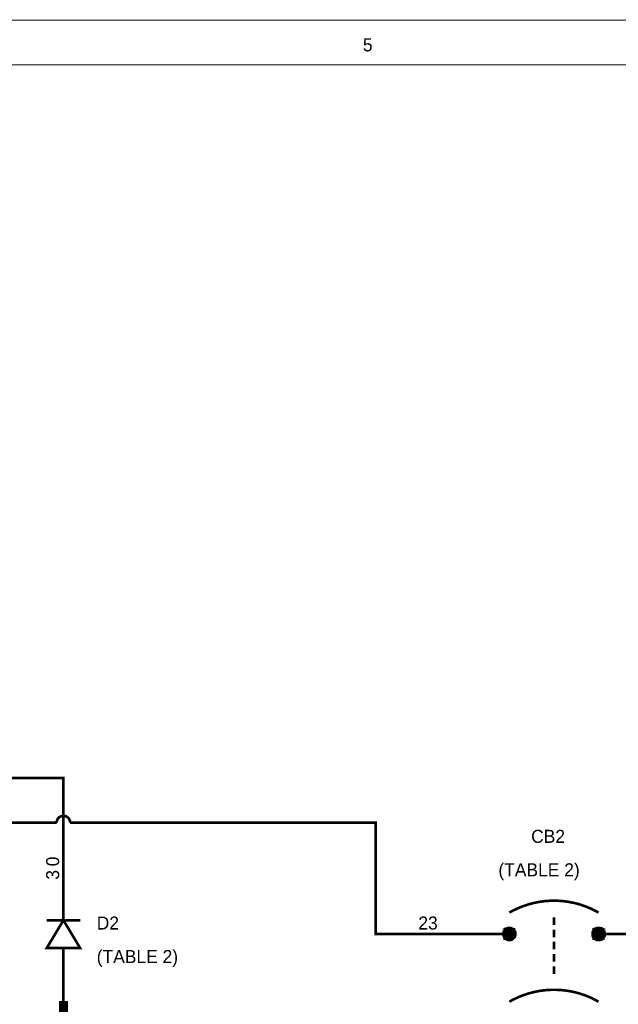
# Model space of a CAD drawing. Extents: x 0 to 22, y 0 to 17.
# Tile 54 of 58: x 14.9 to 17.6, y 12.6 to 17. Entities that reach past the tile are written whole.
import ezdxf

# ---------------------------------------------------------------- set-up
doc = ezdxf.new("R2010")
doc.units = 0
doc.layers.add('SHEET', color=255, linetype='CONTINUOUS')

msp = doc.modelspace()

# ---------------------------------------------------------------- linework, layer by layer
at = {"layer": 'SHEET'}
for points, const_width in [([(0.0008, 17), (0.0008, 0), (21.9992, 0), (21.9992, 17), (0.0008, 17), (0.0008, 17)], 0.0039), ([(0.0008, 17), (21.9992, 17), (21.9992, 0), (0.0008, 0), (0.0008, 17)], 0.0039), ([(0.2012, 16.7997), (0.2012, 0.1995), (21.7997, 0.1995), (21.7997, 16.7997), (0.2012, 16.7997), (0.2012, 16.7997)], 0.0039), ([(0.2012, 16.7997), (21.7997, 16.7997), (21.7997, 0.1995), (0.2012, 0.1995), (0.2012, 16.7997)], 0.0039), ([(15.0999, 12.9616), (15.0247, 12.8364), (15.175, 12.8364), (15.0999, 12.9616)], 0.0118), ([(15.0999, 12.9616), (15.0247, 12.8364), (15.175, 12.8364), (15.0999, 12.9616)], 0.0039)]:
    msp.add_lwpolyline(points, close=True, dxfattribs=dict(at, const_width=const_width))
for points, const_width in [([(4.7008, 12.6995), (5.0005, 12.6995), (5.0005, 13.5993), (15.0999, 13.5993), (15.0999, 13.1995)], 0.0118), ([(15.0999, 13.4299), (15.0982, 13.4299), (15.0965, 13.4299), (15.0948, 13.4299), (15.094, 13.429), (15.0923, 13.429), (15.0907, 13.4282), (15.0898, 13.4282), (15.0882, 13.4274), (15.0865, 13.4265), (15.0857, 13.4265), (15.084, 13.4257), (15.0832, 13.4249), (15.0815, 13.424), (15.0807, 13.4232), (15.0798, 13.4224), (15.079, 13.4207), (15.0773, 13.4199), (15.0765, 13.419), (15.0757, 13.4182), (15.0748, 13.4165), (15.074, 13.4157), (15.0731, 13.414), (15.0731, 13.4132), (15.0723, 13.4115), (15.0715, 13.4098), (15.0715, 13.409), (15.0706, 13.4073), (15.0706, 13.4057), (15.0698, 13.4048), (15.0698, 13.4032), (15.0698, 13.4015), (15.0698, 13.3998)], 0.0118), ([(15.1299, 13.3998), (15.1299, 13.4015), (15.1299, 13.4032), (15.1299, 13.4048), (15.1291, 13.4057), (15.1291, 13.4073), (15.1282, 13.409), (15.1282, 13.4098), (15.1274, 13.4115), (15.1266, 13.4132), (15.1266, 13.414), (15.1257, 13.4157), (15.1249, 13.4165), (15.1241, 13.4182), (15.1232, 13.419), (15.1224, 13.4199), (15.1207, 13.4207), (15.1199, 13.4224), (15.1191, 13.4232), (15.1182, 13.424), (15.1165, 13.4249), (15.1157, 13.4257), (15.114, 13.4265), (15.1132, 13.4265), (15.1115, 13.4274), (15.1099, 13.4282), (15.109, 13.4282), (15.1074, 13.429), (15.1057, 13.429), (15.1049, 13.4299), (15.1032, 13.4299), (15.1015, 13.4299), (15.0999, 13.4299)], 0.0118), ([(10.8005, 12.6995), (10.8005, 13.3998), (15.0698, 13.3998)], 0.0118), ([(15.0698, 13.3998), (15.0698, 13.3998), (15.0698, 13.3998), (15.0698, 13.3998), (15.0698, 13.3998), (15.0698, 13.3998), (15.0698, 13.3998), (15.0698, 13.3998), (15.0698, 13.3998), (15.0698, 13.3998), (15.0698, 13.3998), (15.0698, 13.3998), (15.0698, 13.3998), (15.0698, 13.3998), (15.0698, 13.3998), (15.0698, 13.3998), (15.0698, 13.3998), (15.0698, 13.3998), (15.0698, 13.3998), (15.0698, 13.3998), (15.0698, 13.3998), (15.0698, 13.3998), (15.0698, 13.3998), (15.0698, 13.3998), (15.0698, 13.3998), (15.0698, 13.3998), (15.0698, 13.3998), (15.0698, 13.3998), (15.0698, 13.3998), (15.0698, 13.3998), (15.0698, 13.3998), (15.0698, 13.3998), (15.0698, 13.3998)], 0.0118), ([(15.1299, 13.3998), (16.4996, 13.3998), (16.4996, 12.8998), (16.9002, 12.8998)], 0.0118), ([(15.0999, 13), (15.0999, 13.1995)], 0.0118), ([(17.4995, 12.9958), (17.4878, 13.0025), (17.4761, 13.0083), (17.4645, 13.0142), (17.4519, 13.0192), (17.4394, 13.0242), (17.4277, 13.0284), (17.4152, 13.0326), (17.4027, 13.0359), (17.3902, 13.0392), (17.3768, 13.0417), (17.3643, 13.0442), (17.3518, 13.0459), (17.3384, 13.0476), (17.3259, 13.0484), (17.3125, 13.0492), (17.3, 13.0501), (17.2867, 13.0492), (17.2741, 13.0484), (17.2608, 13.0476), (17.2483, 13.0459), (17.2358, 13.0442), (17.2224, 13.0417), (17.2099, 13.0392), (17.1974, 13.0359), (17.1848, 13.0326), (17.1723, 13.0284), (17.1598, 13.0242), (17.1473, 13.0192), (17.1356, 13.0142), (17.1231, 13.0083), (17.1114, 13.0025), (17.0997, 12.9958)], 0.0118), ([(15.0999, 13), (15.0999, 12.9616)], 0.0118), ([(15.0247, 12.9616), (15.175, 12.9616)], 0.0118), ([(17.3, 12.975), (17.3, 12.9399)], 0.0118), ([(17.0997, 12.8998), (16.9002, 12.8998)], 0.0118), ([(17.0822, 12.8998), (17.0822, 12.9007), (17.0822, 12.9015), (17.0822, 12.9023), (17.0822, 12.9032), (17.083, 12.904), (17.083, 12.9048), (17.083, 12.9057), (17.0838, 12.9065), (17.0838, 12.9073), (17.0847, 12.9082), (17.0847, 12.909), (17.0855, 12.909), (17.0855, 12.9098), (17.0863, 12.9107), (17.0872, 12.9115), (17.0872, 12.9124), (17.088, 12.9124), (17.0889, 12.9132), (17.0897, 12.914), (17.0905, 12.914), (17.0905, 12.9149), (17.0914, 12.9149), (17.0922, 12.9157), (17.093, 12.9157), (17.0939, 12.9165), (17.0947, 12.9165), (17.0955, 12.9165), (17.0964, 12.9174), (17.0972, 12.9174), (17.098, 12.9174), (17.0989, 12.9174), (17.0997, 12.9174)], 0.0295), ([(17.0997, 12.9174), (17.0989, 12.9174), (17.098, 12.9174), (17.0972, 12.9174), (17.0964, 12.9174), (17.0955, 12.9165), (17.0947, 12.9165), (17.0939, 12.9165), (17.093, 12.9157), (17.0922, 12.9157), (17.0914, 12.9149), (17.0905, 12.9149), (17.0905, 12.914), (17.0897, 12.914), (17.0889, 12.9132), (17.088, 12.9124), (17.0872, 12.9124), (17.0872, 12.9115), (17.0863, 12.9107), (17.0855, 12.9098), (17.0855, 12.909), (17.0847, 12.909), (17.0847, 12.9082), (17.0838, 12.9073), (17.0838, 12.9065), (17.083, 12.9057), (17.083, 12.9048), (17.083, 12.904), (17.0822, 12.9032), (17.0822, 12.9023), (17.0822, 12.9015), (17.0822, 12.9007), (17.0822, 12.8998)], 0.0295), ([(17.0997, 12.8823), (17.0989, 12.8823), (17.098, 12.8823), (17.0972, 12.8823), (17.0964, 12.8823), (17.0955, 12.8831), (17.0947, 12.8831), (17.0939, 12.8831), (17.093, 12.884), (17.0922, 12.884), (17.0914, 12.884), (17.0905, 12.8848), (17.0905, 12.8848), (17.0897, 12.8856), (17.0889, 12.8865), (17.088, 12.8865), (17.0872, 12.8873), (17.0872, 12.8881), (17.0863, 12.8881), (17.0855, 12.889), (17.0855, 12.8898), (17.0847, 12.8907), (17.0847, 12.8915), (17.0838, 12.8923), (17.0838, 12.8932), (17.083, 12.894), (17.083, 12.8948), (17.083, 12.8957), (17.0822, 12.8965), (17.0822, 12.8973), (17.0822, 12.8982), (17.0822, 12.899), (17.0822, 12.8998)], 0.0295), ([(17.0822, 12.8998), (17.0822, 12.8998)], 0.0295), ([(17.0822, 12.8998), (17.0822, 12.899), (17.0822, 12.8982), (17.0822, 12.8973), (17.0822, 12.8965), (17.083, 12.8957), (17.083, 12.8948), (17.083, 12.894), (17.0838, 12.8932), (17.0838, 12.8923), (17.0847, 12.8915), (17.0847, 12.8907), (17.0855, 12.8898), (17.0855, 12.889), (17.0863, 12.8881), (17.0872, 12.8881), (17.0872, 12.8873), (17.088, 12.8865), (17.0889, 12.8865), (17.0897, 12.8856), (17.0905, 12.8848), (17.0905, 12.8848), (17.0914, 12.884), (17.0922, 12.884), (17.093, 12.884), (17.0939, 12.8831), (17.0947, 12.8831), (17.0955, 12.8831), (17.0964, 12.8823), (17.0972, 12.8823), (17.098, 12.8823), (17.0989, 12.8823), (17.0997, 12.8823)], 0.0295), ([(17.0997, 12.9174), (17.1005, 12.9174), (17.1014, 12.9174), (17.1022, 12.9174), (17.103, 12.9174), (17.1039, 12.9165), (17.1047, 12.9165), (17.1055, 12.9165), (17.1064, 12.9157), (17.1072, 12.9157), (17.1081, 12.9149), (17.1089, 12.9149), (17.1097, 12.914), (17.1106, 12.914), (17.1114, 12.9132), (17.1114, 12.9124), (17.1122, 12.9124), (17.1131, 12.9115), (17.1131, 12.9107), (17.1139, 12.9098), (17.1147, 12.909), (17.1147, 12.909), (17.1156, 12.9082), (17.1156, 12.9073), (17.1156, 12.9065), (17.1164, 12.9057), (17.1164, 12.9048), (17.1164, 12.904), (17.1172, 12.9032), (17.1172, 12.9023), (17.1172, 12.9015), (17.1172, 12.9007), (17.1172, 12.8998)], 0.0295), ([(17.1172, 12.8998), (17.1172, 12.9007), (17.1172, 12.9015), (17.1172, 12.9023), (17.1172, 12.9032), (17.1164, 12.904), (17.1164, 12.9048), (17.1164, 12.9057), (17.1156, 12.9065), (17.1156, 12.9073), (17.1156, 12.9082), (17.1147, 12.909), (17.1147, 12.909), (17.1139, 12.9098), (17.1131, 12.9107), (17.1131, 12.9115), (17.1122, 12.9124), (17.1114, 12.9124), (17.1114, 12.9132), (17.1106, 12.914), (17.1097, 12.914), (17.1089, 12.9149), (17.1081, 12.9149), (17.1072, 12.9157), (17.1064, 12.9157), (17.1055, 12.9165), (17.1047, 12.9165), (17.1039, 12.9165), (17.103, 12.9174), (17.1022, 12.9174), (17.1014, 12.9174), (17.1005, 12.9174), (17.0997, 12.9174)], 0.0295), ([(17.1172, 12.8998), (17.1172, 12.899), (17.1172, 12.8982), (17.1172, 12.8973), (17.1172, 12.8965), (17.1164, 12.8957), (17.1164, 12.8948), (17.1164, 12.894), (17.1156, 12.8932), (17.1156, 12.8923), (17.1156, 12.8915), (17.1147, 12.8907), (17.1147, 12.8898), (17.1139, 12.889), (17.1131, 12.8881), (17.1131, 12.8881), (17.1122, 12.8873), (17.1114, 12.8865), (17.1114, 12.8865), (17.1106, 12.8856), (17.1097, 12.8848), (17.1089, 12.8848), (17.1081, 12.884), (17.1072, 12.884), (17.1064, 12.884), (17.1055, 12.8831), (17.1047, 12.8831), (17.1039, 12.8831), (17.103, 12.8823), (17.1022, 12.8823), (17.1014, 12.8823), (17.1005, 12.8823), (17.0997, 12.8823)], 0.0295), ([(17.0997, 12.8823), (17.1005, 12.8823), (17.1014, 12.8823), (17.1022, 12.8823), (17.103, 12.8823), (17.1039, 12.8831), (17.1047, 12.8831), (17.1055, 12.8831), (17.1064, 12.884), (17.1072, 12.884), (17.1081, 12.884), (17.1089, 12.8848), (17.1097, 12.8848), (17.1106, 12.8856), (17.1114, 12.8865), (17.1114, 12.8865), (17.1122, 12.8873), (17.1131, 12.8881), (17.1131, 12.8881), (17.1139, 12.889), (17.1147, 12.8898), (17.1147, 12.8907), (17.1156, 12.8915), (17.1156, 12.8923), (17.1156, 12.8932), (17.1164, 12.894), (17.1164, 12.8948), (17.1164, 12.8957), (17.1172, 12.8965), (17.1172, 12.8973), (17.1172, 12.8982), (17.1172, 12.899), (17.1172, 12.8998)], 0.0295), ([(17.1172, 12.8998), (17.1172, 12.8998), (17.1172, 12.8998), (17.1172, 12.8998), (17.1172, 12.8998), (17.1172, 12.8998), (17.1172, 12.8998), (17.1172, 12.8998), (17.1172, 12.8998), (17.1172, 12.8998), (17.1172, 12.8998), (17.1172, 12.8998), (17.1172, 12.8998), (17.1172, 12.8998), (17.1172, 12.8998), (17.1172, 12.8998), (17.1172, 12.8998), (17.1172, 12.8998), (17.1172, 12.8998), (17.1172, 12.8998), (17.1172, 12.8998), (17.1172, 12.8998), (17.1172, 12.8998), (17.1172, 12.8998), (17.1172, 12.8998), (17.1172, 12.8998), (17.1172, 12.8998), (17.1172, 12.8998), (17.1172, 12.8998), (17.1172, 12.8998), (17.1172, 12.8998), (17.1172, 12.8998), (17.1172, 12.8998)], 0.0295), ([(17.1172, 12.8998), (17.1172, 12.8998)], 0.0295), ([(17.3, 12.9199), (17.3, 12.8856)], 0.0118), ([(17.482, 12.8998), (17.482, 12.9007), (17.482, 12.9015), (17.482, 12.9023), (17.482, 12.9032), (17.4828, 12.904), (17.4828, 12.9048), (17.4828, 12.9057), (17.4836, 12.9065), (17.4836, 12.9073), (17.4845, 12.9082), (17.4845, 12.909), (17.4853, 12.909), (17.4853, 12.9098), (17.4862, 12.9107), (17.487, 12.9115), (17.487, 12.9124), (17.4878, 12.9124), (17.4887, 12.9132), (17.4895, 12.914), (17.4903, 12.914), (17.4903, 12.9149), (17.4912, 12.9149), (17.492, 12.9157), (17.4928, 12.9157), (17.4937, 12.9165), (17.4945, 12.9165), (17.4953, 12.9165), (17.4962, 12.9174), (17.497, 12.9174), (17.4978, 12.9174), (17.4987, 12.9174), (17.4995, 12.9174)], 0.0295), ([(17.4995, 12.9174), (17.4987, 12.9174), (17.4978, 12.9174), (17.497, 12.9174), (17.4962, 12.9174), (17.4953, 12.9165), (17.4945, 12.9165), (17.4937, 12.9165), (17.4928, 12.9157), (17.492, 12.9157), (17.4912, 12.9149), (17.4903, 12.9149), (17.4903, 12.914), (17.4895, 12.914), (17.4887, 12.9132), (17.4878, 12.9124), (17.487, 12.9124), (17.487, 12.9115), (17.4862, 12.9107), (17.4853, 12.9098), (17.4853, 12.909), (17.4845, 12.909), (17.4845, 12.9082), (17.4836, 12.9073), (17.4836, 12.9065), (17.4828, 12.9057), (17.4828, 12.9048), (17.4828, 12.904), (17.482, 12.9032), (17.482, 12.9023), (17.482, 12.9015), (17.482, 12.9007), (17.482, 12.8998)], 0.0295), ([(17.4995, 12.8823), (17.4987, 12.8823), (17.4978, 12.8823), (17.497, 12.8823), (17.4962, 12.8823), (17.4953, 12.8831), (17.4945, 12.8831), (17.4937, 12.8831), (17.4928, 12.884), (17.492, 12.884), (17.4912, 12.884), (17.4903, 12.8848), (17.4903, 12.8848), (17.4895, 12.8856), (17.4887, 12.8865), (17.4878, 12.8865), (17.487, 12.8873), (17.487, 12.8881), (17.4862, 12.8881), (17.4853, 12.889), (17.4853, 12.8898), (17.4845, 12.8907), (17.4845, 12.8915), (17.4836, 12.8923), (17.4836, 12.8932), (17.4828, 12.894), (17.4828, 12.8948), (17.4828, 12.8957), (17.482, 12.8965), (17.482, 12.8973), (17.482, 12.8982), (17.482, 12.899), (17.482, 12.8998)], 0.0295), ([(17.482, 12.8998), (17.482, 12.8998)], 0.0295), ([(17.482, 12.8998), (17.482, 12.899), (17.482, 12.8982), (17.482, 12.8973), (17.482, 12.8965), (17.4828, 12.8957), (17.4828, 12.8948), (17.4828, 12.894), (17.4836, 12.8932), (17.4836, 12.8923), (17.4845, 12.8915), (17.4845, 12.8907), (17.4853, 12.8898), (17.4853, 12.889), (17.4862, 12.8881), (17.487, 12.8881), (17.487, 12.8873), (17.4878, 12.8865), (17.4887, 12.8865), (17.4895, 12.8856), (17.4903, 12.8848), (17.4903, 12.8848), (17.4912, 12.884), (17.492, 12.884), (17.4928, 12.884), (17.4937, 12.8831), (17.4945, 12.8831), (17.4953, 12.8831), (17.4962, 12.8823), (17.497, 12.8823), (17.4978, 12.8823), (17.4987, 12.8823), (17.4995, 12.8823)], 0.0295), ([(17.4995, 12.9174), (17.5003, 12.9174), (17.5012, 12.9174), (17.502, 12.9174), (17.5028, 12.9174), (17.5037, 12.9165), (17.5045, 12.9165), (17.5062, 12.9165), (17.5062, 12.9157), (17.507, 12.9157), (17.5079, 12.9149), (17.5087, 12.9149), (17.5095, 12.914), (17.5104, 12.914), (17.5112, 12.9132), (17.512, 12.9124), (17.5129, 12.9124), (17.5129, 12.9115), (17.5137, 12.9107), (17.5145, 12.9098), (17.5145, 12.909), (17.5154, 12.909), (17.5154, 12.9082), (17.5162, 12.9073), (17.5162, 12.9065), (17.517, 12.9057), (17.517, 12.9048), (17.517, 12.904), (17.5179, 12.9032), (17.5179, 12.9023), (17.5179, 12.9015), (17.5179, 12.9007), (17.5179, 12.8998)], 0.0295), ([(17.5179, 12.8998), (17.5179, 12.9007), (17.5179, 12.9015), (17.5179, 12.9023), (17.5179, 12.9032), (17.517, 12.904), (17.517, 12.9048), (17.517, 12.9057), (17.5162, 12.9065), (17.5162, 12.9073), (17.5154, 12.9082), (17.5154, 12.909), (17.5145, 12.909), (17.5145, 12.9098), (17.5137, 12.9107), (17.5129, 12.9115), (17.5129, 12.9124), (17.512, 12.9124), (17.5112, 12.9132), (17.5104, 12.914), (17.5095, 12.914), (17.5087, 12.9149), (17.5079, 12.9149), (17.507, 12.9157), (17.5062, 12.9157), (17.5062, 12.9165), (17.5045, 12.9165), (17.5037, 12.9165), (17.5028, 12.9174), (17.502, 12.9174), (17.5012, 12.9174), (17.5003, 12.9174), (17.4995, 12.9174)], 0.0295), ([(17.5179, 12.8998), (17.5179, 12.899), (17.5179, 12.8982), (17.5179, 12.8973), (17.5179, 12.8965), (17.517, 12.8957), (17.517, 12.8948), (17.517, 12.894), (17.5162, 12.8932), (17.5162, 12.8923), (17.5154, 12.8915), (17.5154, 12.8907), (17.5145, 12.8898), (17.5145, 12.889), (17.5137, 12.8881), (17.5129, 12.8881), (17.5129, 12.8873), (17.512, 12.8865), (17.5112, 12.8865), (17.5104, 12.8856), (17.5095, 12.8848), (17.5087, 12.8848), (17.5079, 12.884), (17.507, 12.884), (17.5062, 12.884), (17.5062, 12.8831), (17.5045, 12.8831), (17.5037, 12.8831), (17.5028, 12.8823), (17.502, 12.8823), (17.5012, 12.8823), (17.5003, 12.8823), (17.4995, 12.8823)], 0.0295), ([(17.4995, 12.8823), (17.5003, 12.8823), (17.5012, 12.8823), (17.502, 12.8823), (17.5028, 12.8823), (17.5037, 12.8831), (17.5045, 12.8831), (17.5062, 12.8831), (17.5062, 12.884), (17.507, 12.884), (17.5079, 12.884), (17.5087, 12.8848), (17.5095, 12.8848), (17.5104, 12.8856), (17.5112, 12.8865), (17.512, 12.8865), (17.5129, 12.8873), (17.5129, 12.8881), (17.5137, 12.8881), (17.5145, 12.889), (17.5145, 12.8898), (17.5154, 12.8907), (17.5154, 12.8915), (17.5162, 12.8923), (17.5162, 12.8932), (17.517, 12.894), (17.517, 12.8948), (17.517, 12.8957), (17.5179, 12.8965), (17.5179, 12.8973), (17.5179, 12.8982), (17.5179, 12.899), (17.5179, 12.8998)], 0.0295), ([(17.4995, 12.8998), (17.6998, 12.8998)], 0.0118), ([(17.5179, 12.8998), (17.5179, 12.8998), (17.5179, 12.8998), (17.5179, 12.8998), (17.5179, 12.8998), (17.5179, 12.8998), (17.5179, 12.8998), (17.5179, 12.8998), (17.5179, 12.8998), (17.5179, 12.8998), (17.5179, 12.8998), (17.5179, 12.8998), (17.5179, 12.8998), (17.5179, 12.8998), (17.5179, 12.8998), (17.5179, 12.8998), (17.5179, 12.8998), (17.5179, 12.8998), (17.5179, 12.8998), (17.5179, 12.8998), (17.5179, 12.8998), (17.5179, 12.8998), (17.5179, 12.8998), (17.5179, 12.8998), (17.5179, 12.8998), (17.5179, 12.8998), (17.5179, 12.8998), (17.5179, 12.8998), (17.5179, 12.8998), (17.5179, 12.8998), (17.5179, 12.8998), (17.5179, 12.8998), (17.5179, 12.8998)], 0.0295), ([(17.5179, 12.8998), (17.5179, 12.8998)], 0.0295), ([(17.3, 12.8648), (17.3, 12.8306)], 0.0118), ([(15.0999, 12.8364), (15.0999, 12.7997)], 0.0118), ([(17.3, 12.8097), (17.3, 12.7755)], 0.0118), ([(15.0999, 12.7997), (15.0999, 12.5993)], 0.0118), ([(17.3, 12.7546), (17.3, 12.7204)], 0.0118), ([(17.4995, 12.596), (17.4878, 12.6027), (17.4761, 12.6085), (17.4645, 12.6144), (17.4519, 12.6194), (17.4394, 12.6244), (17.4277, 12.6285), (17.4152, 12.6327), (17.4027, 12.6361), (17.3902, 12.6394), (17.3768, 12.6419), (17.3643, 12.6444), (17.3518, 12.6461), (17.3384, 12.6477), (17.3259, 12.6486), (17.3125, 12.6494), (17.3, 12.6494), (17.2867, 12.6494), (17.2741, 12.6486), (17.2608, 12.6477), (17.2483, 12.6461), (17.2358, 12.6444), (17.2224, 12.6419), (17.2099, 12.6394), (17.1974, 12.6361), (17.1848, 12.6327), (17.1723, 12.6285), (17.1598, 12.6244), (17.1473, 12.6194), (17.1356, 12.6144), (17.1231, 12.6085), (17.1114, 12.6027), (17.0997, 12.596)], 0.0118), ([(15.0999, 12), (15.0999, 12.2997), (15.0999, 12.5993)], 0.04)]:
    msp.add_lwpolyline(points, dxfattribs=dict(at, const_width=const_width))

# ---------------------------------------------------------------- texts
for s, height, p in [('5', 0.0584, (16.4428, 16.8598)), ('CB2', 0.05843, (17.1974, 13.3088)), ('(TABLE 2)', 0.05843, (17.0505, 13.1586)), ('D2', 0.05843, (15.2493, 12.9199)), ('23', 0.05843, (16.6916, 12.9199)), ('(TABLE 2)', 0.05843, (15.2493, 12.7696))]:
    msp.add_text(s, height=height, dxfattribs=at).set_placement(p)
for s, p in [('0', (15.0807, 13.2037)), ('3', (15.0807, 13.1436))]:
    msp.add_text(s, height=0.0584, rotation=90, dxfattribs=at).set_placement(p)

doc.saveas('drawing.dxf')
